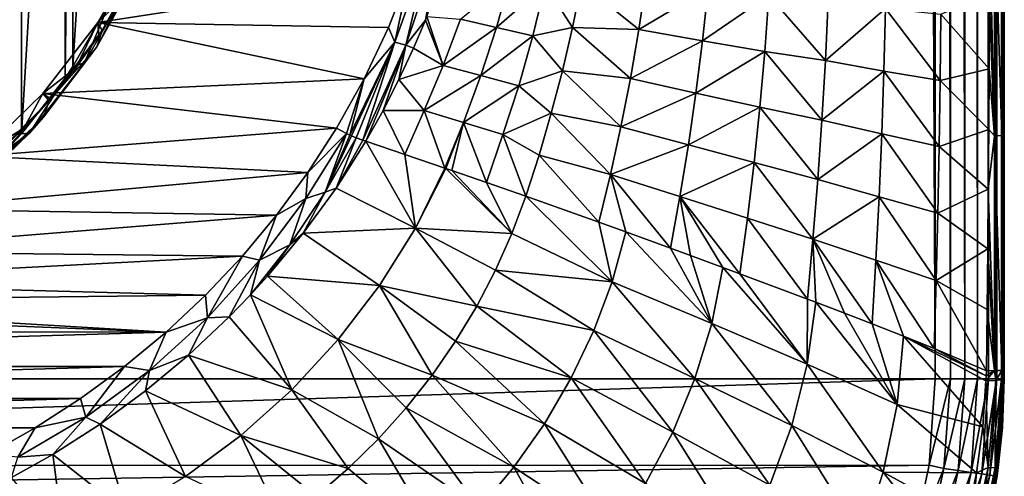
# Model space of a CAD drawing. Header units: metres. Extents: x -23 to 23, y -199 to 23.
# Tile 16 of 112: x 6.78 to 21.22, y -190.43 to -183.73. Entities that reach past the tile are written whole.
import ezdxf

# ---------------------------------------------------------------- set-up
doc = ezdxf.new("R2010")
doc.units = ezdxf.units.M
doc.layers.add('solid_509541_180_SW0001', color=7, linetype='CONTINUOUS')

msp = doc.modelspace()

# ---------------------------------------------------------------- linework, layer by layer
at = {"layer": 'solid_509541_180_SW0001'}
for points in [[(19.568743, -3.586129, 243), (20.209421, -189, 243), (20.209421, 0, 243)], [(20.430847, -189, 242.975174), (20.209421, 0, 243), (20.209421, -189, 243)], [(20.430622, 0, 242.975235), (20.209421, 0, 243), (20.430847, -189, 242.975174)], [(20.430622, 0, 242.975235), (20.430847, -189, 242.975174), (20.640865, -189, 242.902145)], [(20.430622, 0, 242.975235), (20.640865, -189, 242.902145), (20.640865, 0, 242.902145)], [(20.640865, 0, 242.902145), (20.640865, -189, 242.902145), (20.829733, -189, 242.784348)], [(20.640865, 0, 242.902145), (20.829733, -189, 242.784348), (20.829733, 0, 242.784348)], [(20.829733, 0, 242.784348), (20.829733, -189, 242.784348), (20.987867, -189, 242.627716)], [(20.829733, 0, 242.784348), (20.987867, -189, 242.627716), (20.987867, 0, 242.627716)], [(20.987867, 0, 242.627716), (20.987867, -189, 242.627716), (21.107435, -189, 242.439972)], [(20.987867, 0, 242.627716), (21.107435, -189, 242.439972), (21.107435, 0, 242.439972)], [(21.107435, 0, 242.439972), (21.110292, -189, 242.434082), (21.18251, -189, 242.230423)], [(21.107435, 0, 242.439972), (21.107435, -189, 242.439972), (21.110292, -189, 242.434082)], [(21.107435, 0, 242.439972), (21.18251, -189, 242.230423), (21.18251, 0, 242.230423)], [(21.18251, 0, 242.230423), (21.209375, -189, 242.00946), (21.209375, 0, 242.00946)], [(21.18251, 0, 242.230423), (21.184349, -189, 242.222519), (21.209375, -189, 242.00946)], [(21.18251, 0, 242.230423), (21.18251, -189, 242.230423), (21.184349, -189, 242.222519)], [(21.209375, 0, 242.00946), (21.209375, -189, 242.00946), (21.220919, -48.618351, 240.789825)], [(20.209421, -189, 243), (19.568743, -3.586129, 243), (19.316486, -4.761213, 243)], [(19.316486, -4.761213, 243), (18.993776, -5.918785, 243), (-20.209421, -189, 243)], [(19.316486, -4.761213, 243), (-20.209421, -189, 243), (20.209421, -189, 243)], [(18.993776, -5.918785, 243), (18.601791, -7.054702, 243), (-20.209421, -189, 243)], [(18.601791, -7.054702, 243), (18.141941, -8.164902, 243), (-20.209421, -189, 243)], [(18.141941, -8.164902, 243), (17.615858, -9.2454, 243), (-20.209421, -189, 243)], [(17.615858, -9.2454, 243), (17.025412, -10.292294, 243), (-20.209421, -189, 243)], [(17.025412, -10.292294, 243), (16.372877, -11.301532, 243), (-20.209421, -189, 243)], [(16.372877, -11.301532, 243), (15.660671, -12.269428, 243), (-20.209421, -189, 243)], [(15.660671, -12.269428, 243), (14.891361, -13.19253, 243), (-20.209421, -189, 243)], [(14.891361, -13.19253, 243), (14.067702, -14.067531, 243), (-20.209421, -189, 243)], [(14.067702, -14.067531, 243), (13.192632, -14.891286, 243), (-20.209421, -189, 243)], [(13.192632, -14.891286, 243), (12.269317, -15.660772, 243), (-20.209421, -189, 243)], [(12.269317, -15.660772, 243), (11.301332, -16.373013, 243), (-20.209421, -189, 243)], [(11.301332, -16.373013, 243), (10.292202, -17.025454, 243), (-20.209421, -189, 243)], [(10.292202, -17.025454, 243), (9.245549, -17.61577, 243), (-20.209421, -189, 243)], [(9.245549, -17.61577, 243), (8.165118, -18.141846, 243), (-20.209421, -189, 243)], [(8.165118, -18.141846, 243), (7.054771, -18.601778, 243), (-20.209421, -189, 243)], [(7.054771, -18.601778, 243), (5.918605, -18.993841, 243), (-20.209421, -189, 243)], [(21.220631, -54.464607, 240.820251), (21.220919, -48.618351, 240.789825), (21.209375, -189, 242.00946)], [(21.220533, -59.999996, 240.830566), (21.220631, -54.464607, 240.820251), (21.209375, -189, 242.00946)], [(21.220533, -158.999954, 240.830566), (21.220533, -59.999996, 240.830566), (21.209375, -189, 242.00946)], [(21.220505, -159.441467, 240.833618), (21.220533, -158.999954, 240.830566), (21.209375, -189, 242.00946)], [(21.220421, -159.868912, 240.842422), (21.220505, -159.441467, 240.833618), (21.209375, -189, 242.00946)], [(21.220394, -160.076965, 240.845306), (21.220421, -159.868912, 240.842422), (21.209375, -189, 242.00946)], [(21.220423, -160.286285, 240.842377), (21.220394, -160.076965, 240.845306), (21.209375, -189, 242.00946)], [(21.220474, -160.511154, 240.836914), (21.220423, -160.286285, 240.842377), (21.209375, -189, 242.00946)], [(21.220509, -160.733368, 240.833221), (21.220474, -160.511154, 240.836914), (21.209375, -189, 242.00946)], [(21.22057, -161.037994, 240.826675), (21.220509, -160.733368, 240.833221), (21.209375, -189, 242.00946)], [(21.22068, -161.336624, 240.815063), (21.22057, -161.037994, 240.826675), (21.209375, -189, 242.00946)], [(21.221277, -163.430679, 240.751923), (21.22068, -161.336624, 240.815063), (21.209375, -189, 242.00946)], [(21.221136, -165.638931, 240.767014), (21.221277, -163.430679, 240.751923), (21.209375, -189, 242.00946)], [(21.221008, -168.078262, 240.78038), (21.221136, -165.638931, 240.767014), (21.209375, -189, 242.00946)], [(21.22101, -170.76767, 240.780289), (21.221008, -168.078262, 240.78038), (21.209375, -189, 242.00946)], [(21.221128, -173.728149, 240.767807), (21.22101, -170.76767, 240.780289), (21.209375, -189, 242.00946)], [(21.221321, -176.972275, 240.747437), (21.221128, -173.728149, 240.767807), (21.209375, -189, 242.00946)], [(6.595686, -185.631195, 226.670975), (6.57629, -173.879196, 223.522049), (6.805941, -174.127548, 223.588593)], [(6.595686, -185.631195, 226.670975), (6.805941, -174.127548, 223.588593), (6.805941, -185.403137, 226.609879)], [(6.805941, -185.403137, 226.609879), (6.805941, -174.127548, 223.588593), (7.430236, -174.918243, 223.800461)], [(6.805941, -185.403137, 226.609879), (7.430236, -174.918243, 223.800461), (7.445334, -184.590775, 226.392197)], [(7.445334, -184.590775, 226.392197), (7.430236, -174.918243, 223.800461), (7.562389, -175.112854, 223.8526)], [(7.445334, -184.590775, 226.392197), (7.562389, -175.112854, 223.8526), (7.562389, -184.417816, 226.345856)], [(7.562389, -184.417816, 226.345856), (7.562389, -175.112854, 223.8526), (8.094929, -176.041611, 224.101456)], [(7.562389, -184.417816, 226.345856), (8.094929, -176.041611, 224.101456), (8.106381, -183.465759, 226.090759)], [(21.221415, -178.711502, 240.737549), (21.221321, -176.972275, 240.747437), (21.209375, -189, 242.00946)], [(21.221493, -180.53447, 240.729172), (21.221415, -178.711502, 240.737549), (21.209375, -189, 242.00946)], [(21.221518, -182.456711, 240.7267), (21.221493, -180.53447, 240.729172), (21.209375, -189, 242.00946)], [(21.078684, -181.985397, 240.073349), (21.078598, -185.432251, 240.082397), (21.002441, -182.309952, 239.931534)], [(21.186943, -185.430344, 240.401245), (21.078598, -185.432251, 240.082397), (21.078684, -181.985397, 240.073349)], [(21.187029, -181.985626, 240.392197), (21.186943, -185.430344, 240.401245), (21.078684, -181.985397, 240.073349)], [(21.187029, -181.985626, 240.392197), (21.221479, -184.480576, 240.730682), (21.186943, -185.430344, 240.401245)], [(21.187029, -181.985626, 240.392197), (21.221518, -182.456711, 240.7267), (21.221479, -184.480576, 240.730682)], [(13.147424, -182.291428, 229.561066), (12.75167, -183.683228, 229.960632), (12.730372, -183.736832, 229.97377)], [(12.928286, -182.661896, 229.588821), (13.147424, -182.291428, 229.561066), (12.730372, -183.736832, 229.97377)], [(21.078598, -185.432251, 240.082397), (21.000959, -183.354843, 239.930038), (21.002441, -182.309952, 239.931534)], [(21.221479, -184.480576, 240.730682), (21.221518, -182.456711, 240.7267), (21.209375, -189, 242.00946)], [(7.926976, -183.773788, 229.822983), (8.571366, -182.633911, 229.517563), (12.496737, -183.065735, 229.63327)], [(8.517044, -182.958984, 228.755737), (8.571366, -182.633911, 229.517563), (7.926976, -183.773788, 229.822983)], [(12.284622, -184.060745, 229.919205), (12.496737, -183.065735, 229.63327), (12.792461, -182.638016, 229.534714)], [(12.284622, -184.060745, 229.919205), (12.792461, -182.638016, 229.534714), (12.443382, -184.105896, 229.988739)], [(12.792461, -182.638016, 229.534714), (12.928286, -182.661896, 229.588821), (12.443382, -184.105896, 229.988739)], [(12.443382, -184.105896, 229.988739), (12.928286, -182.661896, 229.588821), (12.730372, -183.736832, 229.97377)], [(7.990268, -183.889572, 229.005096), (8.609163, -182.765152, 228.703796), (8.245545, -183.470612, 228.892838)], [(8.538409, -183.003128, 227.815643), (8.609163, -182.765152, 228.703796), (7.990268, -183.889572, 229.005096)], [(8.245545, -183.470612, 228.892838), (8.517044, -182.958984, 228.755737), (7.926976, -183.773788, 229.822983)], [(7.913485, -184.128479, 228.11319), (8.538409, -183.003128, 227.815643), (7.990268, -183.889572, 229.005096)], [(7.913485, -184.128479, 228.11319), (8.369767, -183.237762, 226.940018), (8.538409, -183.003128, 227.815643)], [(7.926976, -183.773788, 229.822983), (12.496737, -183.065735, 229.63327), (12.188703, -183.846207, 229.842392)], [(12.284622, -184.060745, 229.919205), (12.188703, -183.846207, 229.842392), (12.496737, -183.065735, 229.63327)], [(7.730338, -184.363541, 227.235977), (8.106381, -183.465759, 226.090759), (8.369767, -183.237762, 226.940018)], [(7.913485, -184.128479, 228.11319), (7.730338, -184.363541, 227.235977), (8.369767, -183.237762, 226.940018)], [(13.773998, -183.846603, 230.873535), (13.243578, -183.72525, 230.373352), (13.975732, -183.123047, 230.753204)], [(13.773998, -183.846603, 230.873535), (13.975732, -183.123047, 230.753204), (14.488506, -183.221481, 231.297379)], [(13.773998, -183.846603, 230.873535), (14.488506, -183.221481, 231.297379), (14.30691, -183.968704, 231.397766)], [(14.30691, -183.968704, 231.397766), (14.488506, -183.221481, 231.297379), (14.888696, -183.844666, 231.9189)], [(14.488506, -183.221481, 231.297379), (15.019979, -183.194855, 231.848663), (14.888696, -183.844666, 231.9189)], [(14.888696, -183.844666, 231.9189), (15.019979, -183.194855, 231.848663), (15.862161, -183.876907, 232.964462)], [(15.019979, -183.194855, 231.848663), (15.968112, -183.150833, 232.912689), (15.862161, -183.876907, 232.964462)], [(15.862161, -183.876907, 232.964462), (15.968112, -183.150833, 232.912689), (16.877203, -183.266663, 234.032898)], [(15.862161, -183.876907, 232.964462), (16.877203, -183.266663, 234.032898), (16.795589, -184.040695, 234.067642)], [(16.795589, -184.040695, 234.067642), (16.877203, -183.266663, 234.032898), (17.768194, -183.372238, 235.184662)], [(16.795589, -184.040695, 234.067642), (17.768194, -183.372238, 235.184662), (17.708548, -184.195374, 235.206329)], [(17.708548, -184.195374, 235.206329), (17.768194, -183.372238, 235.184662), (18.59692, -184.330826, 236.378098)], [(17.768194, -183.372238, 235.184662), (18.637243, -183.455475, 236.365982), (18.59692, -184.330826, 236.378098)], [(20.292721, -183.649429, 238.80423), (21.000959, -183.354843, 239.930038), (20.997238, -184.453568, 239.927353)], [(21.078598, -185.432251, 240.082397), (20.997238, -184.453568, 239.927353), (21.000959, -183.354843, 239.930038)], [(7.730338, -184.363541, 227.235977), (7.562389, -184.417816, 226.345856), (8.106381, -183.465759, 226.090759)], [(7.990268, -183.889572, 229.005096), (8.245545, -183.470612, 228.892838), (7.926976, -183.773788, 229.822983)], [(18.59692, -184.330826, 236.378098), (18.637243, -183.455475, 236.365982), (19.478968, -183.566513, 237.574097)], [(12.730372, -183.736832, 229.97377), (12.75167, -183.683228, 229.960632), (12.991165, -184.404541, 230.513992)], [(12.75167, -183.683228, 229.960632), (13.243578, -183.72525, 230.373352), (12.991165, -184.404541, 230.513992)], [(18.59692, -184.330826, 236.378098), (19.478968, -183.566513, 237.574097), (19.454918, -184.487228, 237.579742)], [(19.454918, -184.487228, 237.579742), (19.478968, -183.566513, 237.574097), (20.281729, -184.621155, 238.80603)], [(19.478968, -183.566513, 237.574097), (20.292721, -183.649429, 238.80423), (20.281729, -184.621155, 238.80603)], [(20.281729, -184.621155, 238.80603), (20.292721, -183.649429, 238.80423), (20.997238, -184.453568, 239.927353)], [(7.121356, -184.813293, 230.101517), (7.926976, -183.773788, 229.822983), (11.831169, -184.599945, 230.044357)], [(7.605661, -184.438385, 229.152145), (7.926976, -183.773788, 229.822983), (7.121356, -184.813293, 230.101517)], [(7.605661, -184.438385, 229.152145), (7.941723, -183.963791, 229.024979), (7.926976, -183.773788, 229.822983)], [(7.926976, -183.773788, 229.822983), (12.188703, -183.846207, 229.842392), (11.831169, -184.599945, 230.044357)], [(7.941723, -183.963791, 229.024979), (7.990268, -183.889572, 229.005096), (7.926976, -183.773788, 229.822983)], [(12.443382, -184.105896, 229.988739), (12.730372, -183.736832, 229.97377), (12.556594, -184.150406, 230.074982)], [(12.556594, -184.150406, 230.074982), (12.730372, -183.736832, 229.97377), (12.991165, -184.404541, 230.513992)], [(13.773998, -183.846603, 230.873535), (12.991165, -184.404541, 230.513992), (13.243578, -183.72525, 230.373352)], [(7.215035, -184.919479, 229.281052), (7.990268, -183.889572, 229.005096), (7.23774, -184.893265, 229.274033)], [(7.913485, -184.128479, 228.11319), (7.990268, -183.889572, 229.005096), (7.215035, -184.919479, 229.281052)], [(7.23774, -184.893265, 229.274033), (7.990268, -183.889572, 229.005096), (7.605661, -184.438385, 229.152145)], [(7.605661, -184.438385, 229.152145), (7.990268, -183.889572, 229.005096), (7.941723, -183.963791, 229.024979)], [(12.284622, -184.060745, 229.919205), (11.831169, -184.599945, 230.044357), (12.188703, -183.846207, 229.842392)], [(13.544259, -184.551346, 230.992477), (12.991165, -184.404541, 230.513992), (13.773998, -183.846603, 230.873535)], [(13.544259, -184.551346, 230.992477), (13.773998, -183.846603, 230.873535), (14.30691, -183.968704, 231.397766)], [(13.544259, -184.551346, 230.992477), (14.30691, -183.968704, 231.397766), (14.099086, -184.699081, 231.498199)], [(14.099086, -184.699081, 231.498199), (14.30691, -183.968704, 231.397766), (14.740789, -184.479706, 231.98941)], [(14.30691, -183.968704, 231.397766), (14.888696, -183.844666, 231.9189), (14.740789, -184.479706, 231.98941)], [(14.740789, -184.479706, 231.98941), (14.888696, -183.844666, 231.9189), (15.738817, -184.593781, 233.018021)], [(14.888696, -183.844666, 231.9189), (15.862161, -183.876907, 232.964462), (15.738817, -184.593781, 233.018021)], [(15.738817, -184.593781, 233.018021), (15.862161, -183.876907, 232.964462), (16.795589, -184.040695, 234.067642)], [(12.284622, -184.060745, 229.919205), (11.622567, -185.422623, 230.28894), (11.831169, -184.599945, 230.044357)], [(12.284622, -184.060745, 229.919205), (11.645695, -185.432892, 230.297745), (11.622567, -185.422623, 230.28894)], [(12.284622, -184.060745, 229.919205), (11.717747, -185.462875, 230.329071), (11.645695, -185.432892, 230.297745)], [(12.284622, -184.060745, 229.919205), (11.814697, -185.498199, 230.380951), (11.717747, -185.462875, 230.329071)], [(12.284622, -184.060745, 229.919205), (12.443382, -184.105896, 229.988739), (11.814697, -185.498199, 230.380951)], [(12.443382, -184.105896, 229.988739), (11.857843, -185.511948, 230.407852), (11.814697, -185.498199, 230.380951)], [(12.443382, -184.105896, 229.988739), (12.110589, -185.063599, 230.298203), (11.857843, -185.511948, 230.407852)], [(12.443382, -184.105896, 229.988739), (12.343411, -184.609573, 230.187225), (12.110589, -185.063599, 230.298203)], [(12.443382, -184.105896, 229.988739), (12.556594, -184.150406, 230.074982), (12.343411, -184.609573, 230.187225)], [(15.738817, -184.593781, 233.018021), (16.795589, -184.040695, 234.067642), (16.698816, -184.807327, 234.104691)], [(16.698816, -184.807327, 234.104691), (16.795589, -184.040695, 234.067642), (17.708548, -184.195374, 235.206329)], [(7.128846, -185.160095, 228.383072), (7.913485, -184.128479, 228.11319), (7.215035, -184.919479, 229.281052)], [(7.128846, -185.160095, 228.383072), (7.730338, -184.363541, 227.235977), (7.913485, -184.128479, 228.11319)], [(12.343411, -184.609573, 230.187225), (12.556594, -184.150406, 230.074982), (12.991165, -184.404541, 230.513992)], [(16.698816, -184.807327, 234.104691), (17.708548, -184.195374, 235.206329), (17.636087, -185.012924, 235.230438)], [(17.636087, -185.012924, 235.230438), (17.708548, -184.195374, 235.206329), (18.54627, -185.202423, 236.392471)], [(17.708548, -184.195374, 235.206329), (18.59692, -184.330826, 236.378098), (18.54627, -185.202423, 236.392471)], [(6.923398, -185.395813, 227.503387), (7.445334, -184.590775, 226.392197), (7.730338, -184.363541, 227.235977)], [(7.128846, -185.160095, 228.383072), (6.923398, -185.395813, 227.503387), (7.730338, -184.363541, 227.235977)], [(7.730338, -184.363541, 227.235977), (7.445334, -184.590775, 226.392197), (7.562389, -184.417816, 226.345856)], [(12.343411, -184.609573, 230.187225), (12.991165, -184.404541, 230.513992), (12.711076, -185.062057, 230.651169)], [(13.544259, -184.551346, 230.992477), (12.711076, -185.062057, 230.651169), (12.991165, -184.404541, 230.513992)], [(18.54627, -185.202423, 236.392471), (18.59692, -184.330826, 236.378098), (19.454918, -184.487228, 237.579742)], [(7.23774, -184.893265, 229.274033), (7.605661, -184.438385, 229.152145), (7.121356, -184.813293, 230.101517)], [(13.288469, -185.237152, 231.110016), (12.711076, -185.062057, 230.651169), (13.544259, -184.551346, 230.992477)], [(13.288469, -185.237152, 231.110016), (13.544259, -184.551346, 230.992477), (14.099086, -184.699081, 231.498199)], [(14.099086, -184.699081, 231.498199), (14.740789, -184.479706, 231.98941), (14.576943, -185.102997, 232.060486)], [(14.576943, -185.102997, 232.060486), (14.740789, -184.479706, 231.98941), (15.59916, -185.302094, 233.073395)], [(14.740789, -184.479706, 231.98941), (15.738817, -184.593781, 233.018021), (15.59916, -185.302094, 233.073395)], [(18.54627, -185.202423, 236.392471), (19.454918, -184.487228, 237.579742), (19.423473, -185.406219, 237.587143)], [(19.423473, -185.406219, 237.587143), (19.454918, -184.487228, 237.579742), (20.266481, -185.593048, 238.808884)], [(19.454918, -184.487228, 237.579742), (20.281729, -184.621155, 238.80603), (20.266481, -185.593048, 238.808884)], [(20.281729, -184.621155, 238.80603), (20.997238, -184.453568, 239.927353), (20.992544, -185.340179, 239.924301)], [(21.078598, -185.432251, 240.082397), (20.992544, -185.340179, 239.924301), (20.997238, -184.453568, 239.927353)], [(21.186943, -185.430344, 240.401245), (21.221479, -184.480576, 240.730682), (21.22135, -186.619339, 240.744293)], [(21.22135, -186.619339, 240.744293), (21.221479, -184.480576, 240.730682), (21.209375, -189, 242.00946)], [(6.923398, -185.395813, 227.503387), (6.805941, -185.403137, 226.609879), (7.445334, -184.590775, 226.392197)], [(7.121356, -184.813293, 230.101517), (11.831169, -184.599945, 230.044357), (11.426893, -185.323502, 230.238235)], [(11.572755, -185.39946, 230.272018), (11.426893, -185.323502, 230.238235), (11.831169, -184.599945, 230.044357)], [(11.572755, -185.39946, 230.272018), (11.831169, -184.599945, 230.044357), (11.622567, -185.422623, 230.28894)], [(12.110589, -185.063599, 230.298203), (12.343411, -184.609573, 230.187225), (12.711076, -185.062057, 230.651169)], [(15.59916, -185.302094, 233.073395), (15.738817, -184.593781, 233.018021), (16.698816, -184.807327, 234.104691)], [(20.266481, -185.593048, 238.808884), (20.281729, -184.621155, 238.80603), (20.992544, -185.340179, 239.924301)], [(6.170721, -185.731552, 230.347565), (7.121356, -184.813293, 230.101517), (11.426893, -185.323502, 230.238235)], [(6.843549, -185.321808, 229.38887), (7.121356, -184.813293, 230.101517), (6.170721, -185.731552, 230.347565)], [(6.843549, -185.321808, 229.38887), (7.215035, -184.919479, 229.281052), (7.121356, -184.813293, 230.101517)], [(7.215035, -184.919479, 229.281052), (7.23774, -184.893265, 229.274033), (7.121356, -184.813293, 230.101517)], [(13.288469, -185.237152, 231.110016), (14.099086, -184.699081, 231.498199), (13.866685, -185.413223, 231.598816)], [(13.866685, -185.413223, 231.598816), (14.099086, -184.699081, 231.498199), (14.576943, -185.102997, 232.060486)], [(15.59916, -185.302094, 233.073395), (16.698816, -184.807327, 234.104691), (16.587698, -185.568146, 234.144135)], [(16.587698, -185.568146, 234.144135), (16.698816, -184.807327, 234.104691), (17.636087, -185.012924, 235.230438)], [(6.236128, -186.017639, 228.844513), (7.215035, -184.919479, 229.281052), (6.294045, -185.83873, 229.527359)], [(6.236128, -186.017639, 228.844513), (7.128846, -185.160095, 228.383072), (7.215035, -184.919479, 229.281052)], [(6.294045, -185.83873, 229.527359), (7.215035, -184.919479, 229.281052), (6.441977, -185.707703, 229.492249)], [(6.441977, -185.707703, 229.492249), (7.215035, -184.919479, 229.281052), (6.843549, -185.321808, 229.38887)], [(12.110589, -185.063599, 230.298203), (12.427853, -185.708237, 230.802475), (11.857843, -185.511948, 230.407852)], [(12.110589, -185.063599, 230.298203), (12.711076, -185.062057, 230.651169), (12.427853, -185.708237, 230.802475)], [(13.015004, -185.90921, 231.232803), (12.427853, -185.708237, 230.802475), (12.711076, -185.062057, 230.651169)], [(13.015004, -185.90921, 231.232803), (12.711076, -185.062057, 230.651169), (13.288469, -185.237152, 231.110016)], [(13.866685, -185.413223, 231.598816), (14.576943, -185.102997, 232.060486), (14.397678, -185.716217, 232.132492)], [(14.397678, -185.716217, 232.132492), (14.576943, -185.102997, 232.060486), (15.443674, -186.003754, 233.130951)], [(14.576943, -185.102997, 232.060486), (15.59916, -185.302094, 233.073395), (15.443674, -186.003754, 233.130951)], [(16.587698, -185.568146, 234.144135), (17.636087, -185.012924, 235.230438), (17.551403, -185.827393, 235.257111)], [(17.551403, -185.827393, 235.257111), (17.636087, -185.012924, 235.230438), (18.485701, -186.073654, 236.409256)], [(17.636087, -185.012924, 235.230438), (18.54627, -185.202423, 236.392471), (18.485701, -186.073654, 236.409256)], [(6.095058, -186.197311, 228.173996), (6.923398, -185.395813, 227.503387), (7.128846, -185.160095, 228.383072)], [(6.236128, -186.017639, 228.844513), (6.095058, -186.197311, 228.173996), (7.128846, -185.160095, 228.383072)], [(13.029523, -185.914185, 231.243805), (13.015004, -185.90921, 231.232803), (13.288469, -185.237152, 231.110016)], [(13.029523, -185.914185, 231.243805), (13.288469, -185.237152, 231.110016), (13.117706, -185.944397, 231.31102)], [(13.288469, -185.237152, 231.110016), (13.628413, -186.120148, 231.715332), (13.117706, -185.944397, 231.31102)], [(13.288469, -185.237152, 231.110016), (13.866685, -185.413223, 231.598816), (13.628413, -186.120148, 231.715332)], [(18.485701, -186.073654, 236.409256), (18.54627, -185.202423, 236.392471), (19.423473, -185.406219, 237.587143)], [(5.876971, -186.37175, 227.52301), (6.595686, -185.631195, 226.670975), (6.923398, -185.395813, 227.503387)], [(6.095058, -186.197311, 228.173996), (5.876971, -186.37175, 227.52301), (6.923398, -185.395813, 227.503387)], [(6.441977, -185.707703, 229.492249), (6.843549, -185.321808, 229.38887), (6.170721, -185.731552, 230.347565)], [(6.170721, -185.731552, 230.347565), (11.426893, -185.323502, 230.238235), (11.008819, -185.971146, 230.411774)], [(6.923398, -185.395813, 227.503387), (6.595686, -185.631195, 226.670975), (6.805941, -185.403137, 226.609879)], [(10.977842, -186.354446, 230.530579), (11.008819, -185.971146, 230.411774), (11.572755, -185.39946, 230.272018)], [(10.977842, -186.354446, 230.530579), (11.572755, -185.39946, 230.272018), (11.259378, -186.261566, 230.551636)], [(11.572755, -185.39946, 230.272018), (11.008819, -185.971146, 230.411774), (11.426893, -185.323502, 230.238235)], [(11.572755, -185.39946, 230.272018), (11.622567, -185.422623, 230.28894), (11.259378, -186.261566, 230.551636)], [(13.628413, -186.120148, 231.715332), (13.866685, -185.413223, 231.598816), (14.203287, -186.320679, 232.20578)], [(13.866685, -185.413223, 231.598816), (14.397678, -185.716217, 232.132492), (14.203287, -186.320679, 232.20578)], [(15.443674, -186.003754, 233.130951), (15.59916, -185.302094, 233.073395), (16.587698, -185.568146, 234.144135)], [(18.485701, -186.073654, 236.409256), (19.423473, -185.406219, 237.587143), (19.384871, -186.327713, 237.596466)], [(19.384871, -186.327713, 237.596466), (19.423473, -185.406219, 237.587143), (20.247091, -186.570236, 238.812912)], [(19.423473, -185.406219, 237.587143), (20.266481, -185.593048, 238.808884), (20.247091, -186.570236, 238.812912)], [(20.266481, -185.593048, 238.808884), (20.992544, -185.340179, 239.924301), (20.986324, -186.214676, 239.920364)], [(21.078598, -185.432251, 240.082397), (20.986324, -186.214676, 239.920364), (20.992544, -185.340179, 239.924301)], [(11.622567, -185.422623, 230.28894), (11.645695, -185.432892, 230.297745), (11.259378, -186.261566, 230.551636)], [(11.645695, -185.432892, 230.297745), (11.717747, -185.462875, 230.329071), (11.259378, -186.261566, 230.551636)], [(11.717747, -185.462875, 230.329071), (11.421797, -186.200485, 230.577881), (11.259378, -186.261566, 230.551636)], [(11.814697, -185.498199, 230.380951), (11.421797, -186.200485, 230.577881), (11.717747, -185.462875, 230.329071)], [(11.814697, -185.498199, 230.380951), (11.857843, -185.511948, 230.407852), (11.421797, -186.200485, 230.577881)], [(11.421797, -186.200485, 230.577881), (11.857843, -185.511948, 230.407852), (12.583503, -186.788971, 231.395691)], [(12.583503, -186.788971, 231.395691), (11.857843, -185.511948, 230.407852), (12.427853, -185.708237, 230.802475)], [(21.078598, -185.432251, 240.082397), (21.0783, -188.878479, 240.113831), (20.986324, -186.214676, 239.920364)], [(21.078598, -185.432251, 240.082397), (21.104034, -188.877792, 240.1716), (21.0783, -188.878479, 240.113831)], [(21.186943, -185.430344, 240.401245), (21.186647, -188.874634, 240.432663), (21.078598, -185.432251, 240.082397)], [(21.078598, -185.432251, 240.082397), (21.186647, -188.874634, 240.432663), (21.104034, -188.877792, 240.1716)], [(21.186943, -185.430344, 240.401245), (21.193005, -188.874268, 240.463287), (21.186647, -188.874634, 240.432663)], [(21.186943, -185.430344, 240.401245), (21.22135, -186.619339, 240.744293), (21.221136, -188.870605, 240.766953)], [(21.186943, -185.430344, 240.401245), (21.221136, -188.870605, 240.766953), (21.193005, -188.874268, 240.463287)], [(15.443674, -186.003754, 233.130951), (16.587698, -185.568146, 234.144135), (16.46258, -186.325562, 234.18634)], [(16.46258, -186.325562, 234.18634), (16.587698, -185.568146, 234.144135), (17.551403, -185.827393, 235.257111)], [(20.247091, -186.570236, 238.812912), (20.266481, -185.593048, 238.808884), (20.986324, -186.214676, 239.920364)], [(5.094312, -186.509872, 230.556122), (6.170721, -185.731552, 230.347565), (11.008819, -185.971146, 230.411774)], [(12.583503, -186.788971, 231.395691), (12.427853, -185.708237, 230.802475), (13.015004, -185.90921, 231.232803)], [(14.397678, -185.716217, 232.132492), (15.273129, -186.701187, 233.191864), (14.203287, -186.320679, 232.20578)], [(14.397678, -185.716217, 232.132492), (15.443674, -186.003754, 233.130951), (15.273129, -186.701187, 233.191864)], [(16.46258, -186.325562, 234.18634), (17.551403, -185.827393, 235.257111), (17.454723, -186.641693, 235.286728)], [(17.454723, -186.641693, 235.286728), (17.551403, -185.827393, 235.257111), (18.415346, -186.948013, 236.428757)], [(17.551403, -185.827393, 235.257111), (18.485701, -186.073654, 236.409256), (18.415346, -186.948013, 236.428757)], [(5.094312, -186.509872, 230.556122), (11.008819, -185.971146, 230.411774), (10.548285, -186.596863, 230.579437)], [(10.977842, -186.354446, 230.530579), (10.548285, -186.596863, 230.579437), (11.008819, -185.971146, 230.411774)], [(12.583503, -186.788971, 231.395691), (13.015004, -185.90921, 231.232803), (13.029523, -185.914185, 231.243805)], [(12.583503, -186.788971, 231.395691), (13.029523, -185.914185, 231.243805), (13.999762, -186.868042, 232.274689)], [(13.029523, -185.914185, 231.243805), (13.117706, -185.944397, 231.31102), (13.999762, -186.868042, 232.274689)], [(13.117706, -185.944397, 231.31102), (13.628413, -186.120148, 231.715332), (13.999762, -186.868042, 232.274689)], [(13.628413, -186.120148, 231.715332), (14.203287, -186.320679, 232.20578), (13.999762, -186.868042, 232.274689)], [(15.273129, -186.701187, 233.191864), (15.443674, -186.003754, 233.130951), (15.671751, -186.844925, 233.577789)], [(15.443674, -186.003754, 233.130951), (16.46258, -186.325562, 234.18634), (16.323938, -187.082108, 234.232254)], [(15.443674, -186.003754, 233.130951), (16.323938, -187.082108, 234.232254), (15.671751, -186.844925, 233.577789)], [(18.415346, -186.948013, 236.428757), (18.485701, -186.073654, 236.409256), (19.384871, -186.327713, 237.596466)], [(11.259378, -186.261566, 230.551636), (10.940645, -186.861374, 230.74292), (10.743866, -187.031525, 230.767075)], [(10.977842, -186.354446, 230.530579), (11.259378, -186.261566, 230.551636), (10.743866, -187.031525, 230.767075)], [(10.940645, -186.861374, 230.74292), (11.421797, -186.200485, 230.577881), (12.583503, -186.788971, 231.395691)], [(11.259378, -186.261566, 230.551636), (11.421797, -186.200485, 230.577881), (10.940645, -186.861374, 230.74292)], [(20.247091, -186.570236, 238.812912), (20.986324, -186.214676, 239.920364), (20.978533, -187.093567, 239.915619)], [(21.0783, -188.878479, 240.113831), (20.978533, -187.093567, 239.915619), (20.986324, -186.214676, 239.920364)], [(10.298979, -187.258881, 230.775772), (10.548285, -186.596863, 230.579437), (10.977842, -186.354446, 230.530579)], [(10.298979, -187.258881, 230.775772), (10.977842, -186.354446, 230.530579), (10.743866, -187.031525, 230.767075)], [(13.999762, -186.868042, 232.274689), (14.203287, -186.320679, 232.20578), (15.468288, -187.57341, 233.636047)], [(15.468288, -187.57341, 233.636047), (14.203287, -186.320679, 232.20578), (15.273129, -186.701187, 233.191864)], [(16.61717, -187.189499, 234.53624), (16.323938, -187.082108, 234.232254), (16.46258, -186.325562, 234.18634)], [(16.46258, -186.325562, 234.18634), (17.454723, -186.641693, 235.286728), (17.344147, -187.457687, 235.317581)], [(16.46258, -186.325562, 234.18634), (17.344147, -187.457687, 235.317581), (17.09409, -187.365128, 235.04425)], [(16.61717, -187.189499, 234.53624), (16.46258, -186.325562, 234.18634), (17.09409, -187.365128, 235.04425)], [(18.415346, -186.948013, 236.428757), (19.384871, -186.327713, 237.596466), (19.339174, -187.255646, 237.607895)], [(19.339174, -187.255646, 237.607895), (19.384871, -186.327713, 237.596466), (20.223577, -187.557236, 238.818207)], [(19.384871, -186.327713, 237.596466), (20.247091, -186.570236, 238.812912), (20.223577, -187.557236, 238.818207)], [(3.91442, -187.132187, 230.72287), (5.094312, -186.509872, 230.556122), (10.548285, -186.596863, 230.579437)], [(20.223577, -187.557236, 238.818207), (20.247091, -186.570236, 238.812912), (20.978533, -187.093567, 239.915619)], [(3.91442, -187.132187, 230.72287), (10.548285, -186.596863, 230.579437), (10.046751, -187.197723, 230.740433)], [(10.298979, -187.258881, 230.775772), (10.046751, -187.197723, 230.740433), (10.548285, -186.596863, 230.579437)], [(15.468288, -187.57341, 233.636047), (15.273129, -186.701187, 233.191864), (15.671751, -186.844925, 233.577789)], [(17.454723, -186.641693, 235.286728), (18.333643, -187.827713, 236.449478), (17.344147, -187.457687, 235.317581)], [(17.454723, -186.641693, 235.286728), (18.415346, -186.948013, 236.428757), (18.333643, -187.827713, 236.449478)], [(21.22135, -186.619339, 240.744293), (21.209375, -189, 242.00946), (21.221136, -188.870605, 240.766953)], [(10.417475, -187.49176, 230.902374), (10.940645, -186.861374, 230.74292), (12.058704, -187.629379, 231.553085)], [(10.743866, -187.031525, 230.767075), (10.940645, -186.861374, 230.74292), (10.417475, -187.49176, 230.902374)], [(10.940645, -186.861374, 230.74292), (12.583503, -186.788971, 231.395691), (12.058704, -187.629379, 231.553085)], [(12.583503, -186.788971, 231.395691), (13.484538, -187.934402, 232.417938), (12.058704, -187.629379, 231.553085)], [(12.583503, -186.788971, 231.395691), (13.999762, -186.868042, 232.274689), (13.760057, -187.406662, 232.345444)], [(12.583503, -186.788971, 231.395691), (13.760057, -187.406662, 232.345444), (13.484538, -187.934402, 232.417938)], [(15.468288, -187.57341, 233.636047), (15.671751, -186.844925, 233.577789), (16.929689, -188.185303, 235.086319)], [(16.929689, -188.185303, 235.086319), (15.671751, -186.844925, 233.577789), (16.323938, -187.082108, 234.232254)], [(13.760057, -187.406662, 232.345444), (13.999762, -186.868042, 232.274689), (15.468288, -187.57341, 233.636047)], [(18.45771, -187.874664, 236.597366), (18.333643, -187.827713, 236.449478), (18.415346, -186.948013, 236.428757)], [(18.415346, -186.948013, 236.428757), (19.339174, -187.255646, 237.607895), (19.283182, -188.191772, 237.617661)], [(18.415346, -186.948013, 236.428757), (19.283182, -188.191772, 237.617661), (18.877361, -188.034698, 237.108002)], [(18.45771, -187.874664, 236.597366), (18.415346, -186.948013, 236.428757), (18.877361, -188.034698, 237.108002)], [(2.65481, -187.585999, 230.844467), (3.91442, -187.132187, 230.72287), (10.046751, -187.197723, 230.740433)], [(10.743866, -187.031525, 230.767075), (10.417475, -187.49176, 230.902374), (10.166584, -187.767502, 230.972839)], [(10.298979, -187.258881, 230.775772), (10.743866, -187.031525, 230.767075), (10.166584, -187.767502, 230.972839)], [(16.929689, -188.185303, 235.086319), (16.323938, -187.082108, 234.232254), (16.61717, -187.189499, 234.53624)], [(20.223577, -187.557236, 238.818207), (20.978533, -187.093567, 239.915619), (20.96909, -187.981781, 239.910141)], [(21.0783, -188.878479, 240.113831), (20.96909, -187.981781, 239.910141), (20.978533, -187.093567, 239.915619)], [(2.65481, -187.585999, 230.844467), (10.046751, -187.197723, 230.740433), (9.506006, -187.770523, 230.893906)], [(9.535149, -188.104584, 231.005066), (9.506006, -187.770523, 230.893906), (10.046751, -187.197723, 230.740433)], [(9.535149, -188.104584, 231.005066), (10.046751, -187.197723, 230.740433), (10.298979, -187.258881, 230.775772)], [(9.535149, -188.104584, 231.005066), (10.298979, -187.258881, 230.775772), (9.855382, -188.08902, 231.055634)], [(10.298979, -187.258881, 230.775772), (10.166584, -187.767502, 230.972839), (9.855382, -188.08902, 231.055634)], [(16.929689, -188.185303, 235.086319), (16.61717, -187.189499, 234.53624), (17.09409, -187.365128, 235.04425)], [(19.283182, -188.191772, 237.617661), (19.339174, -187.255646, 237.607895), (19.745256, -188.374313, 238.217926)], [(19.339174, -187.255646, 237.607895), (20.223577, -187.557236, 238.818207), (20.19158, -188.555435, 238.819)], [(19.339174, -187.255646, 237.607895), (20.19158, -188.555435, 238.819), (19.745256, -188.374313, 238.217926)], [(13.484538, -187.934402, 232.417938), (13.760057, -187.406662, 232.345444), (15.20128, -188.288788, 233.698715)], [(13.760057, -187.406662, 232.345444), (15.468288, -187.57341, 233.636047), (15.20128, -188.288788, 233.698715)], [(16.929689, -188.185303, 235.086319), (17.09409, -187.365128, 235.04425), (18.328142, -188.785522, 236.624146)], [(18.328142, -188.785522, 236.624146), (17.09409, -187.365128, 235.04425), (17.344147, -187.457687, 235.317581)], [(10.166584, -187.767502, 230.972839), (10.417475, -187.49176, 230.902374), (11.453176, -188.422272, 231.709564)], [(10.417475, -187.49176, 230.902374), (12.058704, -187.629379, 231.553085), (11.453176, -188.422272, 231.709564)], [(15.20128, -188.288788, 233.698715), (15.468288, -187.57341, 233.636047), (16.684315, -188.991882, 235.130936)], [(15.468288, -187.57341, 233.636047), (16.929689, -188.185303, 235.086319), (16.684315, -188.991882, 235.130936)], [(18.328142, -188.785522, 236.624146), (17.344147, -187.457687, 235.317581), (18.333643, -187.827713, 236.449478)], [(20.19158, -188.555435, 238.819), (20.223577, -187.557236, 238.818207), (20.957901, -188.881012, 239.903946)], [(20.223577, -187.557236, 238.818207), (20.96909, -187.981781, 239.910141), (20.957901, -188.881012, 239.903946)], [(1.340925, -187.862076, 230.918442), (2.65481, -187.585999, 230.844467), (9.506006, -187.770523, 230.893906)], [(12.058704, -187.629379, 231.553085), (12.82895, -188.945694, 232.567413), (11.453176, -188.422272, 231.709564)], [(12.058704, -187.629379, 231.553085), (13.484538, -187.934402, 232.417938), (13.173869, -188.44841, 232.491989)], [(12.058704, -187.629379, 231.553085), (13.173869, -188.44841, 232.491989), (12.82895, -188.945694, 232.567413)], [(0, -187.954697, 230.943268), (1.340925, -187.862076, 230.918442), (8.928085, -188.312317, 231.039093)], [(1.340925, -187.862076, 230.918442), (9.506006, -187.770523, 230.893906), (8.928085, -188.312317, 231.039093)], [(9.535149, -188.104584, 231.005066), (8.928085, -188.312317, 231.039093), (9.506006, -187.770523, 230.893906)], [(9.855382, -188.08902, 231.055634), (10.166584, -187.767502, 230.972839), (10.772963, -189.158112, 231.863968)], [(10.166584, -187.767502, 230.972839), (11.453176, -188.422272, 231.709564), (10.772963, -189.158112, 231.863968)], [(18.328142, -188.785522, 236.624146), (18.333643, -187.827713, 236.449478), (18.45771, -187.874664, 236.597366)], [(0, -187.954697, 230.943268), (8.928085, -188.312317, 231.039093), (-8.92271, -188.310883, 231.038696)], [(13.173869, -188.44841, 232.491989), (13.484538, -187.934402, 232.417938), (14.871152, -188.985382, 233.764816)], [(13.484538, -187.934402, 232.417938), (15.20128, -188.288788, 233.698715), (14.871152, -188.985382, 233.764816)], [(18.328142, -188.785522, 236.624146), (18.45771, -187.874664, 236.597366), (19.651453, -189.377075, 238.236557)], [(19.651453, -189.377075, 238.236557), (18.45771, -187.874664, 236.597366), (18.877361, -188.034698, 237.108002)], [(21.0783, -188.878479, 240.113831), (20.957901, -188.881012, 239.903946), (20.96909, -187.981781, 239.910141)], [(8.684793, -188.878372, 231.214066), (9.535149, -188.104584, 231.005066), (9.256798, -188.651398, 231.202209)], [(8.684793, -188.878372, 231.214066), (8.928085, -188.312317, 231.039093), (9.535149, -188.104584, 231.005066)], [(9.256798, -188.651398, 231.202209), (9.855382, -188.08902, 231.055634), (10.772963, -189.158112, 231.863968)], [(9.535149, -188.104584, 231.005066), (9.855382, -188.08902, 231.055634), (9.256798, -188.651398, 231.202209)], [(19.651453, -189.377075, 238.236557), (18.877361, -188.034698, 237.108002), (19.283182, -188.191772, 237.617661)], [(14.871152, -188.985382, 233.764816), (15.20128, -188.288788, 233.698715), (16.360651, -189.778351, 235.179382)], [(15.20128, -188.288788, 233.698715), (16.684315, -188.991882, 235.130936), (16.360651, -189.778351, 235.179382)], [(16.684315, -188.991882, 235.130936), (16.929689, -188.185303, 235.086319), (18.102997, -189.683258, 236.652863)], [(16.929689, -188.185303, 235.086319), (18.328142, -188.785522, 236.624146), (18.102997, -189.683258, 236.652863)], [(19.651453, -189.377075, 238.236557), (19.283182, -188.191772, 237.617661), (19.745256, -188.374313, 238.217926)], [(-8.309732, -188.818359, 231.174683), (-8.92271, -188.310883, 231.038696), (8.928085, -188.312317, 231.039093)], [(-8.309732, -188.818359, 231.174683), (8.928085, -188.312317, 231.039093), (8.31614, -188.819656, 231.175034)], [(8.684793, -188.878372, 231.214066), (8.31614, -188.819656, 231.175034), (8.928085, -188.312317, 231.039093)], [(11.453176, -188.422272, 231.709564), (12.040793, -189.880157, 232.721573), (10.772963, -189.158112, 231.863968)], [(11.453176, -188.422272, 231.709564), (12.82895, -188.945694, 232.567413), (12.450853, -189.423676, 232.643997)], [(11.453176, -188.422272, 231.709564), (12.450853, -189.423676, 232.643997), (12.040793, -189.880157, 232.721573)], [(12.82895, -188.945694, 232.567413), (13.173869, -188.44841, 232.491989), (14.479908, -189.656433, 233.834045)], [(13.173869, -188.44841, 232.491989), (14.871152, -188.985382, 233.764816), (14.479908, -189.656433, 233.834045)], [(20.907, -189.704575, 239.891342), (19.651453, -189.377075, 238.236557), (19.745256, -188.374313, 238.217926)], [(20.955473, -188.954941, 239.901733), (19.745256, -188.374313, 238.217926), (20.19158, -188.555435, 238.819)], [(20.952986, -189.029251, 239.900284), (20.907, -189.704575, 239.891342), (19.745256, -188.374313, 238.217926)], [(20.955473, -188.954941, 239.901733), (20.952986, -189.029251, 239.900284), (19.745256, -188.374313, 238.217926)], [(20.955473, -188.954941, 239.901733), (20.19158, -188.555435, 238.819), (20.957901, -188.881012, 239.903946)], [(8.623918, -189.176743, 231.341354), (9.256798, -188.651398, 231.202209), (10.024359, -189.830215, 232.015289)], [(8.684793, -188.878372, 231.214066), (9.256798, -188.651398, 231.202209), (8.623918, -189.176743, 231.341354)], [(9.256798, -188.651398, 231.202209), (10.772963, -189.158112, 231.863968), (10.024359, -189.830215, 232.015289)], [(-7.667282, -189.287598, 231.300415), (-8.309732, -188.818359, 231.174683), (8.31614, -188.819656, 231.175034)], [(-7.667282, -189.287598, 231.300415), (8.31614, -188.819656, 231.175034), (7.67481, -189.288803, 231.300735)], [(7.752866, -189.563049, 231.397171), (7.67481, -189.288803, 231.300735), (8.31614, -188.819656, 231.175034)], [(7.752866, -189.563049, 231.397171), (8.31614, -188.819656, 231.175034), (8.684793, -188.878372, 231.214066)], [(7.752866, -189.563049, 231.397171), (8.684793, -188.878372, 231.214066), (7.959467, -189.662354, 231.47229)], [(8.684793, -188.878372, 231.214066), (8.623918, -189.176743, 231.341354), (7.959467, -189.662354, 231.47229)], [(18.102997, -189.683258, 236.652863), (18.328142, -188.785522, 236.624146), (19.444876, -190.365921, 238.251328)], [(18.328142, -188.785522, 236.624146), (19.651453, -189.377075, 238.236557), (19.444876, -190.365921, 238.251328)], [(21.0783, -188.878479, 240.113831), (20.952986, -189.029251, 239.900284), (20.955473, -188.954941, 239.901733)], [(21.0783, -188.878479, 240.113831), (21.09654, -189.02063, 240.15744), (20.952986, -189.029251, 239.900284)], [(21.0783, -188.878479, 240.113831), (20.955473, -188.954941, 239.901733), (20.957901, -188.881012, 239.903946)], [(21.0783, -188.878479, 240.113831), (21.104034, -188.877792, 240.1716), (21.09654, -189.02063, 240.15744)], [(21.104034, -188.877792, 240.1716), (21.101774, -189.020218, 240.169601), (21.09654, -189.02063, 240.15744)], [(21.186647, -188.874634, 240.432663), (21.187096, -189.011185, 240.437988), (21.101774, -189.020218, 240.169601)], [(21.104034, -188.877792, 240.1716), (21.186647, -188.874634, 240.432663), (21.101774, -189.020218, 240.169601)], [(21.186647, -188.874634, 240.432663), (21.193005, -188.874268, 240.463287), (21.187096, -189.011185, 240.437988)], [(21.193005, -188.874268, 240.463287), (21.192421, -189.01033, 240.463608), (21.187096, -189.011185, 240.437988)], [(21.193005, -188.874268, 240.463287), (21.220968, -189.001312, 240.73082), (21.192421, -189.01033, 240.463608)], [(21.193005, -188.874268, 240.463287), (21.221136, -188.870605, 240.766953), (21.220968, -189.001312, 240.73082)], [(21.221125, -188.934891, 240.768066), (21.221136, -188.870605, 240.766953), (21.209375, -189, 242.00946)], [(21.220968, -189.001312, 240.73082), (21.221136, -188.870605, 240.766953), (21.221125, -188.934891, 240.768066)], [(-20.209421, -189, 243), (-20.11816, -190.278244, 243), (20.209421, -189, 243)], [(-20.11816, -190.278244, 243), (20.120251, -190.262665, 243), (20.209421, -189, 243)], [(12.450853, -189.423676, 232.643997), (12.82895, -188.945694, 232.567413), (14.030294, -190.295517, 233.906052)], [(12.82895, -188.945694, 232.567413), (14.479908, -189.656433, 233.834045), (14.030294, -190.295517, 233.906052)], [(14.479908, -189.656433, 233.834045), (14.871152, -188.985382, 233.764816), (15.961032, -190.535812, 235.231415)], [(14.871152, -188.985382, 233.764816), (16.360651, -189.778351, 235.179382), (15.961032, -190.535812, 235.231415)], [(16.360651, -189.778351, 235.179382), (16.684315, -188.991882, 235.130936), (17.785028, -190.559677, 236.684952)], [(16.684315, -188.991882, 235.130936), (18.102997, -189.683258, 236.652863), (17.785028, -190.559677, 236.684952)], [(20.430847, -189, 242.975174), (20.209421, -189, 243), (20.120251, -190.262665, 243)], [(20.430847, -189, 242.975174), (20.120251, -190.262665, 243), (20.336723, -190.313019, 242.975174)], [(20.336723, -190.313019, 242.975174), (20.546213, -190.343155, 242.901352), (20.640865, -189, 242.902145)], [(20.640865, -189, 242.902145), (20.430847, -189, 242.975174), (20.336723, -190.313019, 242.975174)], [(20.546213, -190.343155, 242.901352), (20.734163, -190.370193, 242.782257), (20.829733, -189, 242.784348)], [(20.829733, -189, 242.784348), (20.640865, -189, 242.902145), (20.546213, -190.343155, 242.901352)], [(20.734163, -190.370193, 242.782257), (20.891134, -190.392761, 242.62384), (20.987867, -189, 242.627716)], [(20.987867, -189, 242.627716), (20.829733, -189, 242.784348), (20.734163, -190.370193, 242.782257)], [(20.891134, -190.392761, 242.62384), (21.009235, -190.40976, 242.434082), (21.110292, -189, 242.434082)], [(21.107435, -189, 242.439972), (20.891134, -190.392761, 242.62384), (21.110292, -189, 242.434082)], [(21.107435, -189, 242.439972), (20.987867, -189, 242.627716), (20.891134, -190.392761, 242.62384)], [(20.983736, -190.298965, 240.135757), (20.907, -189.704575, 239.891342), (20.952986, -189.029251, 239.900284)], [(21.09654, -189.02063, 240.15744), (20.983736, -190.298965, 240.135757), (20.952986, -189.029251, 239.900284)], [(21.08626, -190.303894, 240.412277), (20.983736, -190.298965, 240.135757), (21.09654, -189.02063, 240.15744)], [(21.009235, -190.40976, 242.434082), (21.082537, -190.420303, 242.222519), (21.184349, -189, 242.222519)], [(21.18251, -189, 242.230423), (21.009235, -190.40976, 242.434082), (21.184349, -189, 242.222519)], [(21.18251, -189, 242.230423), (21.110292, -189, 242.434082), (21.009235, -190.40976, 242.434082)], [(21.082537, -190.420303, 242.222519), (21.108006, -190.420258, 242.009369), (21.209375, -189, 242.00946)], [(21.184349, -189, 242.222519), (21.082537, -190.420303, 242.222519), (21.209375, -189, 242.00946)], [(21.101774, -189.020218, 240.169601), (21.187096, -189.011185, 240.437988), (21.08626, -190.303894, 240.412277)], [(21.133205, -190.301086, 240.703445), (21.08626, -190.303894, 240.412277), (21.187096, -189.011185, 240.437988)], [(21.101774, -189.020218, 240.169601), (21.08626, -190.303894, 240.412277), (21.09654, -189.02063, 240.15744)], [(21.108006, -190.420258, 242.009369), (21.195442, -189.713348, 240.789932), (21.221107, -189, 240.769913)], [(21.209375, -189, 242.00946), (21.108006, -190.420258, 242.009369), (21.221107, -189, 240.769913)], [(21.220968, -189.001312, 240.73082), (21.195442, -189.713348, 240.789932), (21.133205, -190.301086, 240.703445)], [(21.192421, -189.01033, 240.463608), (21.220968, -189.001312, 240.73082), (21.133205, -190.301086, 240.703445)], [(21.192421, -189.01033, 240.463608), (21.133205, -190.301086, 240.703445), (21.187096, -189.011185, 240.437988)], [(21.220968, -189.001312, 240.73082), (21.221107, -189, 240.769913), (21.195442, -189.713348, 240.789932)], [(21.221125, -188.934891, 240.768066), (21.209375, -189, 242.00946), (21.221107, -189, 240.769913)], [(21.220968, -189.001312, 240.73082), (21.221125, -188.934891, 240.768066), (21.221107, -189, 240.769913)], [(10.772963, -189.158112, 231.863968), (11.600082, -190.313171, 232.799927), (10.024359, -189.830215, 232.015289)], [(10.772963, -189.158112, 231.863968), (12.040793, -189.880157, 232.721573), (11.600082, -190.313171, 232.799927)], [(-6.999511, -189.716263, 231.415268), (-7.667282, -189.287598, 231.300415), (7.67481, -189.288803, 231.300735)], [(-6.999511, -189.716263, 231.415268), (7.67481, -189.288803, 231.300735), (7.008905, -189.71701, 231.415466)], [(7.752866, -189.563049, 231.397171), (7.008905, -189.71701, 231.415466), (7.67481, -189.288803, 231.300735)], [(7.959467, -189.662354, 231.47229), (8.623918, -189.176743, 231.341354), (9.213701, -190.432938, 232.16243)], [(8.623918, -189.176743, 231.341354), (10.024359, -189.830215, 232.015289), (9.213701, -190.432938, 232.16243)], [(12.040793, -189.880157, 232.721573), (12.450853, -189.423676, 232.643997), (13.525678, -190.897369, 233.980484)], [(12.450853, -189.423676, 232.643997), (14.030294, -190.295517, 233.906052), (13.525678, -190.897369, 233.980484)], [(20.814768, -190.376266, 239.883896), (19.444876, -190.365921, 238.251328), (19.651453, -189.377075, 238.236557)], [(20.907, -189.704575, 239.891342), (20.814768, -190.376266, 239.883896), (19.651453, -189.377075, 238.236557)], [(6.755606, -190.147827, 231.55159), (7.752866, -189.563049, 231.397171), (7.266811, -190.106018, 231.594513)], [(6.755606, -190.147827, 231.55159), (7.008905, -189.71701, 231.415466), (7.752866, -189.563049, 231.397171)], [(7.752866, -189.563049, 231.397171), (7.959467, -189.662354, 231.47229), (7.266811, -190.106018, 231.594513)], [(-6.999511, -189.716263, 231.415268), (7.008905, -189.71701, 231.415466), (6.323131, -190.102386, 231.518738)], [(6.755606, -190.147827, 231.55159), (6.323131, -190.102386, 231.518738), (7.008905, -189.71701, 231.415466)], [(7.266811, -190.106018, 231.594513), (7.959467, -189.662354, 231.47229), (8.348279, -190.960709, 232.304077)], [(7.959467, -189.662354, 231.47229), (9.213701, -190.432938, 232.16243), (8.348279, -190.960709, 232.304077)], [(14.030294, -190.295517, 233.906052), (14.479908, -189.656433, 233.834045), (15.488828, -191.255844, 235.286728)], [(14.479908, -189.656433, 233.834045), (15.961032, -190.535812, 235.231415), (15.488828, -191.255844, 235.286728)], [(17.785028, -190.559677, 236.684952), (18.102997, -189.683258, 236.652863), (19.131706, -191.332336, 238.268311)], [(18.102997, -189.683258, 236.652863), (19.444876, -190.365921, 238.251328), (19.131706, -191.332336, 238.268311)], [(20.983736, -190.298965, 240.135757), (20.814768, -190.376266, 239.883896), (20.907, -189.704575, 239.891342)], [(21.108006, -190.420258, 242.009369), (21.118921, -190.423386, 240.808777), (21.195442, -189.713348, 240.789932)], [(21.133205, -190.301086, 240.703445), (21.195442, -189.713348, 240.789932), (21.118921, -190.423386, 240.808777)], [(10.024359, -189.830215, 232.015289), (10.632267, -191.101364, 232.95816), (9.213701, -190.432938, 232.16243)], [(10.024359, -189.830215, 232.015289), (11.600082, -190.313171, 232.799927), (11.130059, -190.720901, 232.878891)], [(10.024359, -189.830215, 232.015289), (11.130059, -190.720901, 232.878891), (10.632267, -191.101364, 232.95816)], [(11.600082, -190.313171, 232.799927), (12.040793, -189.880157, 232.721573), (12.969865, -191.45755, 234.057007)], [(12.040793, -189.880157, 232.721573), (13.525678, -190.897369, 233.980484), (12.969865, -191.45755, 234.057007)], [(15.961032, -190.535812, 235.231415), (16.360651, -189.778351, 235.179382), (17.376886, -191.403778, 236.72023)], [(16.360651, -189.778351, 235.179382), (17.785028, -190.559677, 236.684952), (17.376886, -191.403778, 236.72023)], [(6.66226, -190.446808, 231.69075), (7.266811, -190.106018, 231.594513), (7.438016, -191.408447, 232.438675)], [(6.755606, -190.147827, 231.55159), (7.266811, -190.106018, 231.594513), (6.66226, -190.446808, 231.69075)], [(7.266811, -190.106018, 231.594513), (8.348279, -190.960709, 232.304077), (7.438016, -191.408447, 232.438675)], [(-20.11816, -190.278244, 243), (-20.003981, -190.911911, 243), (20.120251, -190.262665, 243)], [(-20.003981, -190.911911, 243), (19.851479, -191.512939, 243), (20.120251, -190.262665, 243)], [(11.130059, -190.720901, 232.878891), (11.600082, -190.313171, 232.799927), (12.969865, -191.45755, 234.057007)], [(13.525678, -190.897369, 233.980484), (14.030294, -190.295517, 233.906052), (14.948341, -191.931381, 235.345016)], [(14.030294, -190.295517, 233.906052), (15.488828, -191.255844, 235.286728), (14.948341, -191.931381, 235.345016)], [(20.336723, -190.313019, 242.975174), (20.120251, -190.262665, 243), (19.851479, -191.512939, 243)], [(20.336723, -190.313019, 242.975174), (19.851479, -191.512939, 243), (20.056673, -191.600235, 242.975174)], [(20.336723, -190.313019, 242.975174), (20.056673, -191.600235, 242.975174), (20.546213, -190.343155, 242.901352)], [(20.983736, -190.298965, 240.135757), (20.708141, -191.550079, 240.118683), (20.814768, -190.376266, 239.883896)], [(20.818422, -191.572159, 240.391357), (20.708141, -191.550079, 240.118683), (20.983736, -190.298965, 240.135757)], [(21.08626, -190.303894, 240.412277), (20.818422, -191.572159, 240.391357), (20.983736, -190.298965, 240.135757)], [(20.875149, -191.579498, 240.680725), (20.818422, -191.572159, 240.391357), (21.08626, -190.303894, 240.412277)], [(21.133205, -190.301086, 240.703445), (20.991911, -191.126266, 240.826157), (20.875149, -191.579498, 240.680725)], [(21.133205, -190.301086, 240.703445), (20.875149, -191.579498, 240.680725), (21.08626, -190.303894, 240.412277)], [(21.133205, -190.301086, 240.703445), (21.118921, -190.423386, 240.808777), (20.991911, -191.126266, 240.826157)], [(20.492918, -191.695663, 239.87204), (19.131706, -191.332336, 238.268311), (19.444876, -190.365921, 238.251328)], [(20.676535, -191.041153, 239.877563), (20.492918, -191.695663, 239.87204), (19.444876, -190.365921, 238.251328)], [(20.814768, -190.376266, 239.883896), (20.676535, -191.041153, 239.877563), (19.444876, -190.365921, 238.251328)], [(20.056673, -191.600235, 242.975174), (20.259733, -191.659912, 242.901352), (20.546213, -190.343155, 242.901352)], [(20.546213, -190.343155, 242.901352), (20.259733, -191.659912, 242.901352), (20.734163, -190.370193, 242.782257)], [(20.259733, -191.659912, 242.901352), (20.441917, -191.713455, 242.782257), (20.734163, -190.370193, 242.782257)], [(20.734163, -190.370193, 242.782257), (20.441917, -191.713455, 242.782257), (20.891134, -190.392761, 242.62384)], [(20.441917, -191.713455, 242.782257), (20.59407, -191.758163, 242.62384), (20.891134, -190.392761, 242.62384)], [(20.891134, -190.392761, 242.62384), (20.59407, -191.758163, 242.62384), (21.009235, -190.40976, 242.434082)], [(20.59407, -191.758163, 242.62384), (20.708548, -191.791809, 242.434082), (21.009235, -190.40976, 242.434082)], [(20.708141, -191.550079, 240.118683), (20.676535, -191.041153, 239.877563), (20.814768, -190.376266, 239.883896)], [(21.009235, -190.40976, 242.434082), (20.708548, -191.791809, 242.434082), (21.082537, -190.420303, 242.222519)], [(20.708548, -191.791809, 242.434082), (20.7796, -191.812698, 242.222519), (21.082537, -190.420303, 242.222519)], [(21.082537, -190.420303, 242.222519), (20.7796, -191.812698, 242.222519), (20.805677, -191.812653, 242.009079)], [(21.108006, -190.420258, 242.009369), (20.805677, -191.812653, 242.009079), (21.118921, -190.423386, 240.808777)], [(21.082537, -190.420303, 242.222519), (20.805677, -191.812653, 242.009079), (21.108006, -190.420258, 242.009369)], [(20.805677, -191.812653, 242.009079), (20.991911, -191.126266, 240.826157), (21.118921, -190.423386, 240.808777)]]:
    msp.add_3dface(points, dxfattribs=at)

doc.saveas('drawing.dxf')
